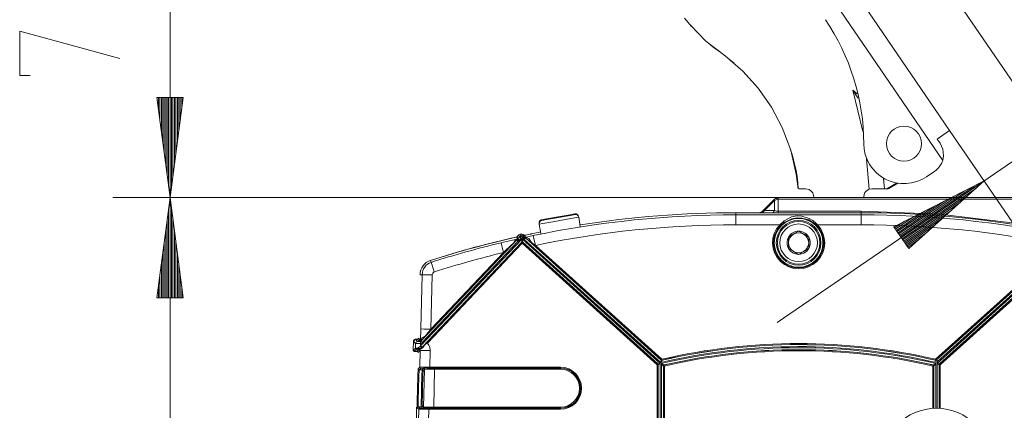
# Model space of a CAD drawing. Header units: millimetres. Extents: x 3 to 207, y 3 to 294.
# Tile 40 of 61: x 38 to 73, y 206 to 220. Entities that reach past the tile are written whole.
import ezdxf

# ---------------------------------------------------------------- set-up
doc = ezdxf.new("R2010")
doc.units = ezdxf.units.MM
doc.layers.add('1', color=7, linetype='CONTINUOUS', true_color=0xffffff)

msp = doc.modelspace()

# ---------------------------------------------------------------- linework, layer by layer
at = {"layer": '1', "color": 27, "linetype": 'Continuous', "lineweight": 13}
for p, q in [((43.534374, 226.128876), (43.534374, 213.557571)), ((64.729919, 209.202332), (81.067352, 220.369507)), ((43.995155, 217.057587), (43.073589, 217.057587)), ((43.073589, 217.057587), (43.534374, 213.557571)), ((43.077171, 217.057587), (43.077171, 217.03035)), ((43.077171, 217.057587), (43.077171, 217.03035)), ((43.127972, 217.057587), (43.127972, 216.644485)), ((43.178776, 217.057587), (43.178776, 216.258621)), ((43.229576, 217.057587), (43.229576, 215.872757)), ((43.280373, 217.057587), (43.280373, 215.486877)), ((43.331173, 217.057587), (43.331173, 215.101028)), ((43.381973, 217.057587), (43.381973, 214.715164)), ((43.43277, 217.057587), (43.43277, 214.329285)), ((43.483574, 217.057587), (43.483574, 213.943436)), ((43.534374, 213.557571), (43.995155, 217.057587)), ((43.534374, 217.057587), (43.534374, 213.557571)), ((43.534374, 217.057587), (43.534374, 213.557571)), ((43.585175, 217.057587), (43.585175, 213.943436)), ((43.635975, 217.057587), (43.635975, 214.329285)), ((43.686771, 217.057587), (43.686771, 214.715164)), ((43.737576, 217.057587), (43.737576, 215.101028)), ((43.788372, 217.057587), (43.788372, 215.486877)), ((43.839176, 217.057587), (43.839176, 215.872757)), ((43.889973, 217.057587), (43.889973, 216.258621)), ((43.940773, 217.057587), (43.940773, 216.644485)), ((43.991573, 217.057587), (43.991573, 217.03035)), ((43.991573, 217.057587), (43.991573, 217.03035)), ((71.953629, 214.139969), (68.804123, 212.545319)), ((69.035477, 212.206863), (71.606415, 213.964172)), ((69.064148, 212.164917), (71.953629, 214.139969)), ((69.064148, 212.164917), (71.953629, 214.139969)), ((69.092812, 212.122971), (71.663742, 213.88028)), ((69.324165, 211.784515), (71.953629, 214.139969)), ((43.534374, 213.557571), (43.073589, 210.057571)), ((43.534374, 194.605072), (43.534374, 213.557571)), ((43.995155, 210.057571), (43.534374, 213.557571)), ((43.534374, 210.057571), (43.534374, 213.557571)), ((43.534374, 210.057571), (43.534374, 213.557571)), ((68.978149, 212.290741), (70.911964, 213.612564)), ((69.006813, 212.248795), (71.259186, 213.788361)), ((69.121475, 212.081039), (71.373856, 213.620605)), ((43.483574, 210.057571), (43.483574, 213.171692)), ((43.585175, 210.057571), (43.585175, 213.171692)), ((68.920815, 212.374603), (70.217514, 213.260956)), ((68.949478, 212.332672), (70.564735, 213.436752)), ((69.150146, 212.039093), (71.083961, 213.360916)), ((43.43277, 210.057571), (43.43277, 212.785843)), ((43.635975, 210.057571), (43.635975, 212.785843)), ((68.86348, 212.458481), (69.523064, 212.909348)), ((68.892151, 212.416534), (69.870293, 213.085144)), ((69.17881, 211.997162), (70.794075, 213.101257)), ((69.207481, 211.955215), (70.504181, 212.841568)), ((68.804123, 212.545319), (69.324165, 211.784515)), ((68.806152, 212.542358), (68.828621, 212.557724)), ((68.806152, 212.542358), (68.828621, 212.557724)), ((68.834816, 212.500427), (69.175842, 212.733521)), ((69.236145, 211.913269), (70.214287, 212.581879)), ((43.381973, 210.057571), (43.381973, 212.399979)), ((43.686771, 210.057571), (43.686771, 212.399979)), ((69.264816, 211.871353), (69.9244, 212.322205)), ((43.331173, 210.057571), (43.331173, 212.014099)), ((43.737576, 210.057571), (43.737576, 212.014099)), ((69.29348, 211.829407), (69.634514, 212.062515)), ((69.322151, 211.787476), (69.34462, 211.802826)), ((69.322151, 211.787476), (69.34462, 211.802826)), ((43.280373, 210.057571), (43.280373, 211.62825)), ((43.788372, 210.057571), (43.788372, 211.62825)), ((43.229576, 210.057571), (43.229576, 211.242386)), ((43.839176, 210.057571), (43.839176, 211.242386)), ((43.178776, 210.057571), (43.178776, 210.856537)), ((43.889973, 210.057571), (43.889973, 210.856537)), ((43.127972, 210.057571), (43.127972, 210.470657)), ((43.940773, 210.057571), (43.940773, 210.470657)), ((43.073589, 210.057571), (43.995155, 210.057571)), ((43.077171, 210.057571), (43.077171, 210.084793)), ((43.077171, 210.057571), (43.077171, 210.084793)), ((43.991573, 210.057571), (43.991573, 210.084793)), ((43.991573, 210.057571), (43.991573, 210.084793))]:
    msp.add_line(p, q, dxfattribs=at)
at = {"layer": '1', "color": 252, "linetype": 'Continuous', "lineweight": 13}
for p, q in [((66.405853, 222.256287), (70.750992, 215.899429)), ((70.507965, 214.859451), (65.75882, 221.807373)), ((67.725731, 215.866379), (67.371628, 217.306366)), ((67.371628, 217.306366), (67.525475, 217.185181)), ((70.750992, 215.899429), (70.631691, 215.817886)), ((70.631691, 215.817886), (70.317566, 215.60318)), ((70.317566, 215.60318), (70.416321, 215.458694)), ((70.416321, 215.458694), (70.513268, 215.249649)), ((70.513268, 215.249649), (70.53717, 215.02179)), ((67.946327, 213.854843), (67.847603, 214.912903)), ((70.53717, 215.02179), (70.507965, 214.859451)), ((68.447678, 214.228607), (68.480331, 213.86908)), ((70.233437, 214.485794), (69.944489, 214.288284)), ((68.571236, 213.86908), (68.595764, 213.877945)), ((68.595764, 213.877945), (68.629486, 213.881653)), ((64.617493, 213.483093), (64.623558, 213.477539)), ((64.623558, 213.477539), (64.640709, 213.460907)), ((64.640709, 213.506317), (64.693001, 213.525452)), ((64.666618, 213.471588), (64.653336, 213.466644)), ((64.698708, 213.484024), (64.666618, 213.471588)), ((64.693001, 213.525452), (64.76445, 213.506317)), ((64.730171, 213.495529), (64.698708, 213.484024)), ((64.764442, 213.506317), (64.730171, 213.495529)), ((64.76445, 213.506317), (64.764442, 213.506317)), ((64.76445, 213.54425), (64.76445, 213.557571)), ((64.76445, 213.506317), (64.76445, 213.54425)), ((64.76445, 213.506317), (64.76445, 213.083832)), ((73.353104, 213.506317), (64.76445, 213.506317)), ((64.640709, 213.460907), (64.286339, 213.106537)), ((64.653336, 213.466644), (64.640709, 213.460907)), ((64.640709, 213.460907), (64.640709, 213.106537)), ((56.505409, 212.788132), (56.675774, 212.818176)), ((56.510063, 212.761765), (56.680424, 212.791809)), ((56.675774, 212.818176), (57.087067, 212.890686)), ((56.680424, 212.791809), (57.091709, 212.864319)), ((57.323734, 212.794174), (56.897682, 212.719055)), ((57.087067, 212.890686), (57.498352, 212.963211)), ((57.091709, 212.864319), (57.503002, 212.936859)), ((57.668415, 212.854965), (57.323734, 212.794174)), ((57.498352, 212.963211), (57.668713, 212.993256)), ((57.503002, 212.936859), (57.673367, 212.966888)), ((57.800072, 212.878174), (57.668415, 212.854965)), ((57.794601, 212.904388), (57.792145, 212.903946)), ((57.795425, 212.904526), (57.794601, 212.904388)), ((57.800072, 212.878159), (57.795425, 212.904526)), ((57.857048, 212.555038), (57.800072, 212.878174)), ((63.291962, 212.960678), (63.291962, 213.031036)), ((63.291962, 212.856064), (63.291962, 212.960678)), ((63.291962, 212.960678), (67.666962, 212.960678)), ((63.291962, 212.610733), (63.291962, 212.856064)), ((64.185303, 213.032562), (64.242188, 213.052155)), ((64.218216, 213.083832), (64.286339, 213.106537)), ((64.242188, 213.052155), (64.286339, 213.106537)), ((64.286339, 213.106537), (64.640709, 213.106537)), ((64.539673, 213.032562), (64.596558, 213.052155)), ((64.596558, 213.052155), (64.640709, 213.106537)), ((64.640709, 213.106537), (64.640717, 213.106522)), ((64.640717, 213.106522), (64.668411, 213.095261)), ((64.668411, 213.095261), (64.708649, 213.087219)), ((64.708649, 213.087219), (64.723778, 213.085587)), ((64.723778, 213.085587), (64.75412, 213.083923)), ((64.75412, 213.083923), (64.764435, 213.083832)), ((64.764435, 213.083832), (64.76445, 213.083832)), ((64.76445, 213.083832), (67.666962, 213.083832)), ((64.97274, 212.75119), (65.234016, 212.883347)), ((65.243484, 212.822403), (64.992249, 212.708099)), ((65.234016, 212.883347), (65.429085, 212.918457)), ((65.43103, 212.852753), (65.243484, 212.822403)), ((65.429085, 212.918457), (65.596443, 212.911804)), ((65.591927, 212.846985), (65.43103, 212.852753)), ((65.831558, 212.78154), (65.591927, 212.846985)), ((65.596443, 212.911804), (65.845673, 212.83609)), ((65.845673, 212.83609), (65.973564, 212.760361)), ((67.666962, 213.083832), (70.401779, 212.977356)), ((67.666962, 213.045898), (67.666962, 213.083832)), ((67.666962, 213.032562), (67.666962, 213.045898)), ((67.666962, 212.960678), (67.666962, 213.031036)), ((67.666962, 212.856064), (67.666962, 212.960678)), ((67.666962, 212.610733), (67.666962, 212.856064)), ((70.401779, 212.977356), (73.120049, 212.658569)), ((56.417515, 212.661575), (56.416691, 212.661423)), ((56.416691, 212.661423), (56.421345, 212.635056)), ((56.419975, 212.662003), (56.417515, 212.661575)), ((56.552998, 212.658279), (56.421337, 212.635071)), ((56.421337, 212.635071), (56.478317, 212.31192)), ((56.897682, 212.719055), (56.552998, 212.658279)), ((64.821884, 212.610733), (63.291962, 212.610733)), ((64.821884, 212.610733), (64.97274, 212.75119)), ((64.821884, 212.610733), (64.839622, 212.593796)), ((64.839622, 212.593796), (64.847183, 212.586548)), ((64.992249, 212.708099), (64.847183, 212.586548)), ((66.06826, 212.628952), (65.831558, 212.78154)), ((65.973564, 212.760361), (66.091827, 212.659714)), ((66.111732, 212.586548), (66.06826, 212.628952)), ((66.091827, 212.659714), (66.137039, 212.610733)), ((66.111732, 212.586548), (66.119301, 212.593796)), ((66.119301, 212.593796), (66.137039, 212.610733)), ((67.666962, 212.610733), (66.137039, 212.610733)), ((52.280285, 208.382065), (55.821785, 212.120026)), ((55.489876, 212.076859), (55.656898, 212.112946)), ((55.577557, 212.065094), (55.656898, 212.112946)), ((55.650124, 212.134598), (55.634926, 212.183167)), ((55.642052, 212.086487), (55.673023, 212.115448)), ((55.655979, 212.115891), (55.650124, 212.134598)), ((55.65276, 212.192429), (55.651794, 212.193359)), ((55.652672, 212.193237), (55.676117, 212.118347)), ((55.655937, 212.189438), (55.65276, 212.192429)), ((55.656898, 212.112946), (55.655979, 212.115891)), ((55.656898, 212.112946), (55.669262, 212.115616)), ((55.669262, 212.115616), (55.671318, 212.116409)), ((55.671318, 212.116409), (55.672264, 212.116669)), ((55.672264, 212.116669), (55.672558, 212.116562)), ((55.672558, 212.116562), (55.673008, 212.115479)), ((55.673008, 212.115479), (55.673023, 212.115448)), ((55.673023, 212.115448), (55.675663, 212.117874)), ((55.673023, 212.115448), (55.686344, 212.09935)), ((55.675663, 212.117874), (55.676117, 212.118347)), ((55.676117, 212.118347), (55.74231, 212.188187)), ((55.676117, 212.118347), (55.691273, 212.103973)), ((55.677818, 212.220642), (55.677715, 212.220749)), ((55.678253, 212.22023), (55.677818, 212.220642)), ((55.686344, 212.09935), (55.717636, 212.061523)), ((55.691273, 212.103973), (55.726933, 212.070206)), ((55.739498, 212.187592), (55.716232, 212.26033)), ((55.793118, 212.140076), (55.726933, 212.070206)), ((55.74231, 212.188187), (55.739498, 212.187592)), ((55.74231, 212.188187), (55.758682, 212.201004)), ((55.74231, 212.188187), (55.757462, 212.173843)), ((55.752003, 212.280548), (55.775269, 212.207809)), ((55.757462, 212.173843), (55.793118, 212.140076)), ((55.758682, 212.201004), (55.778084, 212.208435)), ((55.778084, 212.208435), (55.78249, 212.1884)), ((55.78249, 212.1884), (55.793118, 212.140076)), ((55.802193, 211.997574), (55.821785, 212.120026)), ((55.826859, 212.219116), (55.803593, 212.291855)), ((55.821785, 212.120026), (55.851013, 211.999512)), ((55.821785, 212.120026), (60.648247, 207.774246)), ((55.825737, 212.218872), (55.830112, 212.198837)), ((55.830112, 212.198837), (55.840675, 212.150482)), ((55.840675, 212.150482), (55.87365, 212.187103)), ((55.866516, 212.127213), (55.840675, 212.150482)), ((55.86536, 212.275482), (55.888626, 212.202744)), ((55.866516, 212.127213), (55.89949, 212.163849)), ((55.875103, 212.12027), (55.866516, 212.127213)), ((55.87365, 212.187103), (55.887512, 212.202499)), ((55.875103, 212.12027), (55.904022, 212.160126)), ((55.898098, 212.101639), (55.875103, 212.12027)), ((55.888626, 212.202744), (55.887512, 212.202499)), ((55.887512, 212.202499), (55.913349, 212.179245)), ((55.913349, 212.179245), (55.889183, 212.254028)), ((55.898098, 212.101639), (55.930927, 212.138107)), ((60.672207, 207.80304), (55.898098, 212.101639)), ((55.89949, 212.163849), (55.913349, 212.179245)), ((55.904022, 212.160126), (55.91621, 212.176926)), ((55.913349, 212.179245), (55.91621, 212.176926)), ((55.91621, 212.176926), (55.916237, 212.177856)), ((55.91621, 212.176926), (55.944935, 212.153671)), ((55.916237, 212.177856), (55.91658, 212.177872)), ((55.933033, 212.165253), (55.916237, 212.177856)), ((55.91658, 212.177872), (55.919067, 212.177002)), ((55.919067, 212.177002), (55.932072, 212.175308)), ((55.919975, 212.245819), (55.920071, 212.245529)), ((55.920071, 212.245529), (55.921581, 212.24086)), ((55.921581, 212.24086), (55.92762, 212.222153)), ((55.92762, 212.222153), (55.942101, 212.177322)), ((55.930927, 212.138107), (55.944935, 212.153671)), ((55.932072, 212.175308), (55.942101, 212.177322)), ((55.949036, 212.151642), (55.933033, 212.165253)), ((55.942101, 212.177322), (56.026539, 212.196091)), ((56.054317, 212.13533), (55.942101, 212.177322)), ((55.949036, 212.151642), (55.944935, 212.153671)), ((55.949207, 212.151505), (55.949036, 212.151642)), ((55.949562, 212.151184), (55.949207, 212.151505)), ((55.950214, 212.150635), (55.949562, 212.151184)), ((55.95137, 212.149628), (55.950214, 212.150635)), ((55.953388, 212.147858), (55.95137, 212.149628)), ((55.979198, 212.125458), (55.953388, 212.147858)), ((56.088734, 212.035202), (55.979198, 212.125458)), ((56.026539, 212.196091), (56.216732, 212.236588)), ((56.152935, 211.987564), (56.054317, 212.13533)), ((56.237926, 212.134125), (56.216732, 212.236588)), ((56.287621, 211.89389), (56.237926, 212.134125)), ((70.284256, 207.890884), (75.034081, 212.167648)), ((75.117668, 212.148727), (70.331085, 207.838882)), ((55.692856, 212.038345), (52.34063, 208.500168)), ((55.802193, 211.997574), (52.352894, 208.356949)), ((55.827663, 211.971756), (52.523144, 208.483917)), ((55.090752, 211.984192), (55.176453, 212.004745)), ((55.115318, 211.882492), (55.090752, 211.984192)), ((55.172924, 211.644043), (55.115318, 211.882492)), ((55.176453, 212.004745), (55.489876, 212.076859)), ((55.420387, 211.875656), (55.226345, 211.694122)), ((55.522732, 211.971054), (55.420387, 211.875656)), ((55.522732, 211.971054), (55.577557, 212.065094)), ((55.598221, 212.04393), (55.522732, 211.971054)), ((55.63031, 212.076309), (55.598221, 212.04393)), ((55.638233, 212.084381), (55.63031, 212.076309)), ((55.640156, 212.086349), (55.638233, 212.084381)), ((55.640553, 212.086746), (55.640156, 212.086349)), ((55.640656, 212.086838), (55.640553, 212.086746)), ((55.640697, 212.086884), (55.640656, 212.086838)), ((55.642052, 212.086487), (55.640697, 212.086884)), ((55.642052, 212.086487), (55.657242, 212.072083)), ((55.657242, 212.072083), (55.692856, 212.038345)), ((55.717636, 212.061523), (55.692856, 212.038345)), ((55.725567, 212.068771), (55.717636, 212.061523)), ((55.726933, 212.070206), (55.725567, 212.068771)), ((55.82621, 212.008469), (55.802193, 211.997574)), ((55.802265, 211.995834), (55.802193, 211.997574)), ((55.826279, 212.006729), (55.802265, 211.995834)), ((55.809856, 211.988632), (55.802265, 211.995834)), ((55.827663, 211.971756), (55.809856, 211.988632)), ((55.851013, 211.999512), (55.82621, 212.008469)), ((55.851082, 211.997757), (55.826279, 212.006729)), ((55.844082, 211.989975), (55.827663, 211.971756)), ((60.542011, 207.726944), (55.827663, 211.971756)), ((55.851082, 211.997757), (55.844082, 211.989975)), ((55.851013, 211.999512), (55.851082, 211.997757)), ((60.566681, 207.75351), (55.851013, 211.999512)), ((55.851082, 211.997757), (60.565426, 207.752945)), ((56.152935, 211.987564), (56.088734, 212.035202)), ((56.194092, 211.959045), (56.152935, 211.987564)), ((56.287621, 211.89389), (56.194092, 211.959045)), ((56.287621, 211.89389), (60.702068, 207.919098)), ((70.260483, 207.918243), (74.675018, 211.893112)), ((70.310669, 207.774246), (75.061081, 212.051514)), ((75.10791, 211.999512), (70.392242, 207.75351)), ((70.393494, 207.752945), (75.107841, 211.997757)), ((75.131256, 211.971756), (70.416916, 207.726944)), ((52.636608, 208.967041), (55.172924, 211.644043)), ((55.226345, 211.694122), (55.172924, 211.644043)), ((52.651394, 211.30043), (52.629955, 211.367462)), ((52.683266, 211.200775), (52.651394, 211.30043)), ((52.757999, 210.967117), (52.683266, 211.200775)), ((52.686321, 210.865479), (52.636608, 208.967041)), ((52.278259, 208.578735), (52.286785, 208.976196)), ((52.327171, 208.670349), (52.278259, 208.578735)), ((52.391376, 208.97345), (52.286785, 208.976196)), ((52.451771, 208.736618), (52.327171, 208.670349)), ((52.451771, 208.736618), (52.363808, 208.63298)), ((52.636608, 208.967041), (52.391376, 208.97345)), ((52.636608, 208.967041), (52.451771, 208.736618)), ((52.104645, 208.472321), (52.030205, 208.548752)), ((52.030682, 208.577789), (52.03606, 208.574997)), ((52.065662, 208.611877), (52.067223, 208.608673)), ((52.10017, 208.616898), (52.17461, 208.540482)), ((52.100361, 208.308716), (52.104645, 208.472321)), ((52.125782, 208.520615), (52.104645, 208.472321)), ((52.276371, 208.468735), (52.104645, 208.472321)), ((52.17461, 208.540482), (52.125782, 208.520615)), ((52.169289, 208.310242), (52.278088, 208.379364)), ((52.242943, 208.544998), (52.172901, 208.616898)), ((52.17461, 208.540482), (52.277657, 208.538681)), ((52.207878, 208.650986), (52.278259, 208.578735)), ((52.242943, 208.544998), (52.253086, 208.544968)), ((52.253086, 208.544968), (52.261932, 208.546799)), ((52.261932, 208.546799), (52.266537, 208.548767)), ((52.266537, 208.548767), (52.269592, 208.550735)), ((52.269592, 208.550735), (52.270527, 208.551498)), ((52.270527, 208.551498), (52.270947, 208.55188)), ((52.270947, 208.55188), (52.271187, 208.552109)), ((52.271187, 208.552109), (52.271431, 208.552368)), ((52.271431, 208.552368), (52.271629, 208.552567)), ((52.271629, 208.552567), (52.271824, 208.55278)), ((52.271824, 208.55278), (52.272057, 208.553024)), ((52.272057, 208.553024), (52.272388, 208.553421)), ((52.272388, 208.553421), (52.273235, 208.554535)), ((52.273235, 208.554535), (52.274784, 208.557098)), ((52.275234, 208.54007), (52.274254, 208.540085)), ((52.274784, 208.557098), (52.277328, 208.56427)), ((52.27615, 208.540009), (52.275234, 208.54007)), ((52.276779, 208.539917), (52.27615, 208.540009)), ((52.276752, 208.517761), (52.276371, 208.468735)), ((52.279499, 208.468704), (52.276371, 208.468735)), ((52.277657, 208.538681), (52.276752, 208.517761)), ((52.276779, 208.539917), (52.280796, 208.540909)), ((52.276821, 208.539902), (52.276779, 208.539917)), ((52.280869, 208.540894), (52.276821, 208.539902)), ((52.277435, 208.538986), (52.276821, 208.539902)), ((52.277214, 208.381454), (52.280285, 208.382065)), ((52.277328, 208.56427), (52.278259, 208.578735)), ((52.277657, 208.538681), (52.277435, 208.538986)), ((52.278034, 208.538696), (52.277657, 208.538681)), ((52.281021, 208.539337), (52.278202, 208.538696)), ((52.278202, 208.538696), (52.279503, 208.517822)), ((52.279503, 208.517822), (52.282558, 208.468857)), ((52.282558, 208.468857), (52.279503, 208.468872)), ((52.282558, 208.468857), (52.280285, 208.382065)), ((52.310043, 208.353867), (52.280285, 208.382065)), ((52.280796, 208.540909), (52.283916, 208.543625)), ((52.283993, 208.543625), (52.280869, 208.540894)), ((52.283482, 208.540894), (52.281021, 208.539337)), ((52.281139, 208.543823), (52.283916, 208.543625)), ((52.303677, 208.473114), (52.282558, 208.468857)), ((52.282707, 208.311722), (52.326229, 208.334808)), ((52.298359, 208.561203), (52.283127, 208.545029)), ((52.283127, 208.545029), (52.284386, 208.54509)), ((52.285072, 208.54277), (52.283482, 208.540894)), ((52.283916, 208.543625), (52.284664, 208.544617)), ((52.283916, 208.543625), (52.283993, 208.543625)), ((52.283993, 208.543625), (52.284775, 208.544678)), ((52.283993, 208.543625), (52.284206, 208.543472)), ((52.284206, 208.543472), (52.285049, 208.542786)), ((52.284386, 208.54509), (52.285488, 208.545547)), ((52.284664, 208.544617), (52.285488, 208.545547)), ((52.284775, 208.544678), (52.285633, 208.545639)), ((52.285049, 208.542786), (52.285069, 208.542786)), ((52.285069, 208.542786), (52.286064, 208.544205)), ((52.285072, 208.54277), (52.286064, 208.544205)), ((52.285072, 208.54277), (52.2887, 208.540329)), ((52.285488, 208.545547), (52.285633, 208.545639)), ((52.285633, 208.545639), (52.286434, 208.545609)), ((52.325161, 208.330917), (52.285938, 208.302185)), ((52.286064, 208.544205), (52.287197, 208.545517)), ((52.286064, 208.544205), (52.287193, 208.545517)), ((52.286434, 208.545609), (52.287193, 208.545517)), ((52.287193, 208.545517), (52.287197, 208.545517)), ((52.287197, 208.545517), (52.290592, 208.542755)), ((52.2887, 208.540329), (52.298244, 208.533508)), ((52.290592, 208.542755), (52.299629, 208.535248)), ((52.298244, 208.533508), (52.312435, 208.522766)), ((52.327248, 208.592438), (52.298359, 208.561203)), ((52.299629, 208.535248), (52.313248, 208.523758)), ((52.354507, 208.356812), (52.300934, 208.310638)), ((52.326809, 208.485901), (52.303677, 208.473114)), ((52.328529, 208.336349), (52.310043, 208.353867)), ((52.312435, 208.522766), (52.32962, 208.509125)), ((52.313248, 208.523758), (52.329899, 208.509476)), ((52.327274, 208.332718), (52.325161, 208.330917)), ((52.326283, 208.334702), (52.326328, 208.334717)), ((52.326328, 208.334717), (52.328529, 208.336349)), ((52.34063, 208.500168), (52.326809, 208.485901)), ((52.363808, 208.63298), (52.327248, 208.592438)), ((52.351856, 208.35585), (52.327274, 208.332718)), ((52.327274, 208.332718), (52.328201, 208.334198)), ((52.328201, 208.334198), (52.328529, 208.336349)), ((52.328529, 208.336349), (52.337944, 208.343338)), ((52.32962, 208.509125), (52.337494, 208.502731)), ((52.329899, 208.509476), (52.338829, 208.50174)), ((52.337494, 208.502731), (52.34063, 208.500168)), ((52.337944, 208.343338), (52.34354, 208.348038)), ((52.338829, 208.50174), (52.34063, 208.500168)), ((52.34354, 208.348038), (52.346981, 208.351135)), ((52.346981, 208.351135), (52.349133, 208.35318)), ((52.396194, 208.363998), (52.34819, 208.313217)), ((52.349133, 208.35318), (52.35202, 208.356033)), ((52.352894, 208.356949), (52.351856, 208.35585)), ((52.35202, 208.356033), (52.352894, 208.356949)), ((52.352894, 208.356949), (52.354507, 208.356812)), ((52.354507, 208.356812), (52.354683, 208.356979)), ((52.354683, 208.356979), (52.355164, 208.357422)), ((52.355164, 208.357422), (52.357006, 208.359177)), ((52.357006, 208.359177), (52.366405, 208.368149)), ((52.366405, 208.368149), (52.405315, 208.404388)), ((52.434414, 208.430237), (52.396194, 208.363998)), ((52.405315, 208.404388), (52.434414, 208.430237)), ((52.434414, 208.430237), (52.476768, 208.46489)), ((52.476768, 208.46489), (52.499504, 208.480865)), ((52.499504, 208.480865), (52.512074, 208.487213)), ((52.512074, 208.487213), (52.515484, 208.488342)), ((52.515484, 208.488342), (52.51878, 208.488617)), ((52.51878, 208.488617), (52.520226, 208.488144)), ((52.520226, 208.488144), (52.5215, 208.487213)), ((52.5215, 208.487213), (52.522564, 208.485825)), ((52.522564, 208.485825), (52.523415, 208.484024)), ((52.523415, 208.484024), (52.573296, 208.410339)), ((52.573296, 208.410339), (52.600197, 208.344955)), ((52.600197, 208.344955), (52.617096, 208.22168)), ((52.021915, 208.2323), (52.100361, 208.308716)), ((52.056545, 208.193649), (52.057945, 208.196396)), ((52.135345, 208.272797), (52.0569, 208.196396)), ((52.100361, 208.308716), (52.169289, 208.310242)), ((52.100361, 208.308716), (52.110283, 208.283371)), ((52.110283, 208.283371), (52.135345, 208.272797)), ((52.190506, 208.274689), (52.135345, 208.272797)), ((52.159695, 208.194244), (52.159695, 208.196396)), ((52.159695, 208.193649), (52.159695, 208.194244)), ((52.160053, 208.196396), (52.234913, 208.269302)), ((52.169289, 208.310242), (52.199902, 208.3013)), ((52.175488, 208.285324), (52.169289, 208.310242)), ((52.190506, 208.274689), (52.175488, 208.285324)), ((52.210152, 208.274887), (52.190506, 208.274689)), ((52.267265, 208.230835), (52.195038, 208.160461)), ((52.199902, 208.3013), (52.226524, 208.294739)), ((52.226566, 208.274918), (52.210152, 208.274887)), ((52.225311, 208.273315), (52.226566, 208.274918)), ((52.225311, 208.273315), (52.232391, 208.274033)), ((52.234776, 208.269348), (52.225311, 208.273315)), ((52.226524, 208.294739), (52.260666, 208.30365)), ((52.226524, 208.294739), (52.235043, 208.281799)), ((52.22654, 208.280457), (52.226524, 208.294739)), ((52.226566, 208.274918), (52.22654, 208.280457)), ((52.226566, 208.274918), (52.233849, 208.275681)), ((52.232391, 208.274033), (52.239182, 208.276184)), ((52.233849, 208.275681), (52.240807, 208.277954)), ((52.234913, 208.269302), (52.234776, 208.269348)), ((52.29332, 208.281006), (52.234913, 208.269302)), ((52.234936, 208.269348), (52.234913, 208.269302)), ((52.237904, 208.274216), (52.234936, 208.269348)), ((52.235043, 208.281799), (52.240807, 208.277954)), ((52.239182, 208.276184), (52.237904, 208.274216)), ((52.300934, 208.310638), (52.239182, 208.276184)), ((52.239578, 208.276611), (52.239182, 208.276184)), ((52.240807, 208.277954), (52.239578, 208.276611)), ((52.285938, 208.302185), (52.240807, 208.277954)), ((52.251728, 207.637482), (52.267265, 208.230835)), ((52.260666, 208.30365), (52.282707, 208.311722)), ((52.295628, 208.230087), (52.267265, 208.230835)), ((52.34819, 208.313217), (52.29332, 208.281006)), ((52.371861, 208.228104), (52.295628, 208.230087)), ((52.484612, 208.225143), (52.371861, 208.228104)), ((52.617096, 208.22168), (52.484612, 208.225143)), ((52.617096, 208.22168), (52.601913, 207.641968)), ((52.201088, 207.588135), (52.251728, 207.637482)), ((52.251728, 207.637482), (52.356487, 207.641037)), ((52.251728, 207.637482), (52.26165, 207.612137)), ((52.356487, 207.641037), (52.601913, 207.641968)), ((52.601913, 207.641968), (57.166962, 207.641968)), ((52.601913, 207.617432), (52.601913, 207.641968)), ((57.166962, 207.617432), (57.166962, 207.641968)), ((60.542011, 207.726944), (60.55843, 207.745178)), ((60.566544, 207.726944), (60.542011, 207.726944)), ((60.542011, 200.838211), (60.542011, 207.726944)), ((60.55843, 207.745178), (60.565426, 207.752945)), ((60.565426, 207.752945), (60.566681, 207.75351)), ((60.573978, 207.741165), (60.565426, 207.752945)), ((60.577007, 207.726944), (60.566544, 207.726944)), ((60.566681, 207.75351), (60.648247, 207.774246)), ((60.575233, 207.74173), (60.566681, 207.75351)), ((60.577007, 207.726944), (60.573978, 207.741165)), ((60.578262, 207.727509), (60.575233, 207.74173)), ((60.578262, 207.727509), (60.577007, 207.726944)), ((60.577007, 207.726944), (60.577007, 200.838211)), ((60.648247, 207.774246), (60.578262, 207.727509)), ((60.578262, 200.837646), (60.578262, 207.727509)), ((60.648247, 207.774246), (60.648247, 200.790894)), ((60.672207, 207.80304), (60.672268, 207.803925)), ((60.672588, 207.803833), (60.672207, 207.80304)), ((60.672268, 207.803925), (60.674465, 207.83609)), ((60.686157, 207.833084), (60.672588, 207.803833)), ((60.674465, 207.83609), (60.676422, 207.864624)), ((60.676422, 207.864624), (60.67696, 207.872421)), ((60.67696, 207.872421), (60.677898, 207.885986)), ((60.677898, 207.885986), (60.678291, 207.891647)), ((60.678291, 207.891647), (60.678299, 207.891724)), ((60.678299, 207.891724), (60.678474, 207.89241)), ((60.678299, 207.891724), (60.692974, 207.883835)), ((60.678474, 207.89241), (60.67865, 207.893097)), ((60.67865, 207.893097), (60.68565, 207.900864)), ((60.67865, 207.893097), (60.693325, 207.885223)), ((60.68565, 207.900864), (60.702068, 207.919098)), ((60.685673, 207.767746), (60.686447, 207.767349)), ((60.68623, 207.76709), (60.685673, 207.767746)), ((60.685673, 200.797409), (60.685673, 207.767746)), ((60.698204, 207.859024), (60.686157, 207.833084)), ((60.713528, 207.734619), (60.68623, 207.76709)), ((60.686447, 207.767349), (60.724289, 207.748169)), ((60.692974, 207.883835), (60.709629, 207.883652)), ((60.693325, 207.885223), (60.70998, 207.88501)), ((60.701492, 207.866104), (60.698204, 207.859024)), ((60.707211, 207.878433), (60.701492, 207.866104)), ((60.702068, 207.919098), (60.707615, 207.895203)), ((60.709602, 207.883591), (60.707211, 207.878433)), ((60.707615, 207.895203), (60.70998, 207.88501)), ((60.709629, 207.883652), (60.709602, 207.883591)), ((60.70998, 207.88501), (60.709629, 207.883652)), ((60.727501, 207.717972), (60.713528, 207.734619)), ((60.724289, 207.748169), (60.743683, 207.738327)), ((60.743332, 207.699081), (60.727501, 207.717972)), ((60.7523, 207.6884), (60.743332, 207.699081)), ((60.743683, 207.738327), (60.765667, 207.727173)), ((60.753494, 207.686966), (60.7523, 207.6884)), ((60.755665, 207.684387), (60.753494, 207.686966)), ((60.756283, 207.683884), (60.755665, 207.684387)), ((60.75692, 207.683395), (60.756283, 207.683884)), ((60.76453, 207.705185), (60.75692, 207.683395)), ((60.76738, 207.683395), (60.75692, 207.683395)), ((60.75692, 200.88176), (60.75692, 207.683395)), ((60.784054, 207.717484), (60.76453, 207.705185)), ((60.765667, 207.727173), (60.778122, 207.72084)), ((60.791908, 207.683395), (60.76738, 207.683395)), ((60.778122, 207.72084), (60.779789, 207.720001)), ((60.779789, 207.720001), (60.782799, 207.718491)), ((60.782799, 207.718491), (60.784054, 207.717484)), ((60.784054, 207.717484), (60.7864, 207.707291)), ((60.7864, 207.707291), (60.791908, 207.683395)), ((60.791908, 207.683395), (60.791908, 200.88176)), ((70.167015, 207.683395), (70.172523, 207.707291)), ((70.167015, 206.203522), (70.167015, 207.683395)), ((70.191544, 207.683395), (70.167015, 207.683395)), ((70.172523, 207.707291), (70.174873, 207.717484)), ((70.174873, 207.717484), (70.176125, 207.718491)), ((70.194397, 207.705185), (70.174873, 207.717484)), ((70.176125, 207.718491), (70.179138, 207.720001)), ((70.179138, 207.720001), (70.180801, 207.72084)), ((70.180801, 207.72084), (70.193253, 207.727173)), ((70.202003, 207.683395), (70.191544, 207.683395)), ((70.193253, 207.727173), (70.21524, 207.738327)), ((70.202003, 207.683395), (70.194397, 207.705185)), ((70.202644, 207.683884), (70.202003, 207.683395)), ((70.203262, 207.684387), (70.202644, 207.683884)), ((70.205429, 207.686966), (70.203262, 207.684387)), ((70.206627, 207.6884), (70.205429, 207.686966)), ((70.215591, 207.699081), (70.206627, 207.6884)), ((70.21524, 207.738327), (70.234627, 207.748169)), ((70.231422, 207.717972), (70.215591, 207.699081)), ((70.245399, 207.734619), (70.231422, 207.717972)), ((70.234627, 207.748169), (70.272476, 207.767349)), ((70.237076, 207.814636), (70.248177, 207.862427)), ((70.272263, 207.812515), (70.237076, 207.814636)), ((70.272697, 207.76709), (70.245399, 207.734619)), ((70.248177, 207.862427), (70.252914, 207.882797)), ((70.252563, 207.884171), (70.254936, 207.894348)), ((70.252563, 207.884171), (70.269218, 207.884369)), ((70.252914, 207.882828), (70.252563, 207.884171)), ((70.252914, 207.882797), (70.252914, 207.882828)), ((70.252914, 207.882797), (70.264648, 207.882095)), ((70.254936, 207.894348), (70.260483, 207.918243)), ((70.260483, 207.918243), (70.276901, 207.900024)), ((70.264648, 207.882095), (70.275948, 207.88533)), ((70.269218, 207.884369), (70.283905, 207.892242)), ((70.306168, 207.822189), (70.272263, 207.812515)), ((70.272476, 207.767349), (70.273254, 207.767746)), ((70.273254, 207.767746), (70.272697, 207.76709)), ((70.273254, 207.767746), (70.273254, 206.207489)), ((70.275948, 207.88533), (70.284256, 207.890884)), ((70.276901, 207.900024), (70.283905, 207.892242)), ((70.283905, 207.892242), (70.284256, 207.890884)), ((70.298256, 207.875336), (70.284256, 207.890884)), ((70.331085, 207.838882), (70.298256, 207.875336)), ((70.331085, 207.838882), (70.306168, 207.822189)), ((70.380661, 207.727509), (70.310669, 207.774246)), ((70.310669, 207.774246), (70.392242, 207.75351)), ((70.310669, 206.207489), (70.310669, 207.774246)), ((70.38369, 207.74173), (70.380661, 207.727509)), ((70.38192, 207.726944), (70.380661, 207.727509)), ((70.384941, 207.741165), (70.38192, 207.726944)), ((70.39238, 207.726944), (70.38192, 207.726944)), ((70.392242, 207.75351), (70.38369, 207.74173)), ((70.393494, 207.752945), (70.384941, 207.741165)), ((70.392242, 207.75351), (70.393494, 207.752945)), ((70.416916, 207.726944), (70.39238, 207.726944)), ((70.393494, 207.752945), (70.400497, 207.745178)), ((70.400497, 207.745178), (70.416916, 207.726944)), ((70.416916, 207.726944), (70.416916, 206.203537)), ((52.201088, 207.588135), (52.21101, 207.56282)), ((52.21101, 207.56282), (52.236069, 207.552231)), ((52.286713, 207.601578), (52.236069, 207.552231)), ((52.26165, 207.612137), (52.286713, 207.601578)), ((52.381012, 207.605408), (52.286713, 207.601578)), ((52.339226, 207.552231), (52.38673, 207.598526)), ((52.339226, 207.552231), (52.364288, 207.541656)), ((52.364288, 207.541656), (52.37421, 207.516327)), ((52.421711, 207.562607), (52.37421, 207.516327)), ((52.601913, 207.606979), (52.381012, 207.605408)), ((52.38673, 207.598526), (52.50198, 207.603195)), ((52.38673, 207.598526), (52.411789, 207.587936)), ((52.387356, 206.250717), (52.421711, 207.562607)), ((52.411789, 207.587936), (52.421711, 207.562607)), ((52.526505, 207.567551), (52.421711, 207.562607)), ((52.50198, 207.603195), (52.771973, 207.605118)), ((52.771973, 207.570114), (52.526505, 207.567551)), ((52.601913, 207.606979), (52.601913, 207.617432)), ((57.166962, 207.606979), (52.601913, 207.606979)), ((52.771973, 207.570114), (52.737278, 206.245026)), ((52.771973, 207.605118), (52.771973, 207.59465)), ((52.771973, 207.605118), (57.166962, 207.605118)), ((52.771973, 207.59465), (52.771973, 207.570114)), ((57.166962, 207.570114), (52.771973, 207.570114)), ((57.166962, 207.606979), (57.166962, 207.617432)), ((57.166962, 207.605118), (57.166962, 207.606979)), ((57.166962, 207.605118), (57.166962, 207.59465)), ((57.166962, 207.59465), (57.166962, 207.570114)), ((52.165504, 206.228821), (52.176071, 206.25296)), ((52.176071, 206.25296), (52.200485, 206.262894)), ((52.200485, 206.262894), (52.248535, 206.213562)), ((52.331722, 206.272827), (52.307304, 206.262894)), ((52.352379, 206.216629), (52.307304, 206.262894)), ((52.342289, 206.296982), (52.331722, 206.272827)), ((52.342289, 206.296982), (52.387356, 206.250717)), ((52.213547, 206.179504), (52.165504, 206.228821)), ((52.182991, 205.012482), (52.213547, 206.179504)), ((52.213547, 206.179504), (52.224117, 206.203644)), ((52.318104, 206.175385), (52.213547, 206.179504)), ((52.224117, 206.203644), (52.248535, 206.213562)), ((52.248535, 206.213562), (52.342632, 206.209747)), ((52.56345, 206.173172), (52.318104, 206.175385)), ((52.342632, 206.209747), (52.56345, 206.208176)), ((52.376789, 206.226547), (52.352379, 206.216629)), ((52.467384, 206.21196), (52.352379, 206.216629)), ((52.387356, 206.250717), (52.376789, 206.226547)), ((52.387356, 206.250717), (52.491909, 206.246307)), ((52.737278, 206.210037), (52.467384, 206.21196)), ((52.491909, 206.246307), (52.737278, 206.245026)), ((52.56345, 206.173172), (52.533173, 205.016968)), ((52.56345, 206.208176), (52.56345, 206.197708)), ((52.56345, 206.208176), (57.166962, 206.208176)), ((52.56345, 206.197708), (52.56345, 206.173172)), ((57.166962, 206.173172), (52.56345, 206.173172)), ((52.737278, 206.245026), (57.166962, 206.245026)), ((52.737278, 206.245026), (52.737278, 206.22049)), ((52.737278, 206.22049), (52.737278, 206.210037)), ((57.166962, 206.210037), (52.737278, 206.210037)), ((57.166962, 206.245026), (57.166962, 206.22049)), ((57.166962, 206.22049), (57.166962, 206.210037)), ((57.166962, 206.210037), (57.166962, 206.208176)), ((57.166962, 206.208176), (57.166962, 206.197708)), ((57.166962, 206.197708), (57.166962, 206.173172))]:
    msp.add_line(p, q, dxfattribs=at)
at = {"layer": '1', "color": 152, "linetype": 'Continuous', "lineweight": 13}
for p, q in [((70.977341, 220.483856), (75.372261, 214.054138)), ((70.750992, 215.899429), (73.082237, 212.488846)), ((64.76445, 213.557571), (41.534374, 213.557571)), ((64.76445, 213.557571), (41.534374, 213.557571))]:
    msp.add_line(p, q, dxfattribs=at)
at = {"layer": '1', "color": 252, "linetype": 'Continuous', "lineweight": 18}
for p, q in [((61.490196, 219.821228), (61.73616, 219.527054)), ((61.700809, 219.576889), (62.243965, 219.023956)), ((62.243965, 219.023956), (62.909058, 218.509155)), ((62.322731, 218.955948), (62.425591, 218.871384)), ((62.322731, 218.955948), (62.425591, 218.871384)), ((62.425591, 218.871384), (62.532051, 218.788498)), ((62.425591, 218.871384), (62.532051, 218.788498)), ((62.532051, 218.788498), (62.645393, 218.705475)), ((62.532051, 218.788498), (62.645393, 218.705475)), ((62.645393, 218.705475), (62.759964, 218.622711)), ((62.645393, 218.705475), (62.759964, 218.622711)), ((62.759964, 218.622711), (62.996338, 218.441788)), ((62.759964, 218.622711), (62.996338, 218.441788)), ((62.909058, 218.509155), (63.528645, 217.976257)), ((62.996338, 218.441788), (63.225128, 218.254318)), ((62.996338, 218.441788), (63.225128, 218.254318)), ((63.528645, 217.976257), (64.068375, 217.378922)), ((64.068375, 217.378922), (64.529457, 216.720612)), ((67.372772, 217.304443), (67.371628, 217.306366)), ((67.391518, 217.273712), (67.372772, 217.304443)), ((67.523079, 217.081192), (67.391518, 217.273712)), ((67.562248, 217.034653), (67.523079, 217.081192)), ((64.529457, 216.720612), (64.908928, 216.001495)), ((64.908928, 216.001495), (65.201576, 215.22049)), ((65.20079, 215.223068), (65.275436, 214.980545)), ((65.20079, 215.223068), (65.252693, 215.058884)), ((65.201576, 215.22049), (65.395988, 214.380478)), ((65.275436, 214.980545), (65.340462, 214.730347)), ((65.340462, 214.730347), (65.389168, 214.508484)), ((65.389168, 214.508484), (65.428719, 214.27977)), ((65.395988, 214.380478), (65.458221, 213.86908)), ((65.428719, 214.27977), (65.453384, 214.075607)), ((65.453384, 214.075607), (65.466225, 213.880829)), ((65.466225, 213.880829), (65.466438, 213.874069)), ((65.466438, 213.874069), (65.466629, 213.86731)), ((65.48307, 213.86908), (65.534294, 213.86908)), ((65.534294, 213.86908), (65.724464, 213.86908)), ((65.724464, 213.86908), (65.852089, 213.838303)), ((65.852089, 213.838303), (65.921715, 213.787811)), ((67.838097, 213.788666), (67.916153, 213.84285)), ((67.916153, 213.84285), (67.946327, 213.854843)), ((67.946327, 213.854843), (68.034462, 213.86908)), ((68.042931, 213.86908), (68.034462, 213.86908)), ((68.248566, 213.86908), (68.042931, 213.86908)), ((68.480331, 213.86908), (68.248566, 213.86908)), ((68.556129, 213.86908), (68.480331, 213.86908)), ((68.899727, 214.067444), (68.556129, 213.86908)), ((68.556129, 213.86908), (68.571236, 213.86908)), ((68.591957, 213.86908), (68.571236, 213.86908)), ((68.608551, 213.86908), (68.591957, 213.86908)), ((68.608551, 213.86908), (68.629486, 213.881653)), ((68.93956, 214.060684), (68.629486, 213.881653)), ((64.218216, 213.083832), (64.617493, 213.483093)), ((64.617493, 213.483093), (64.635345, 213.485306)), ((64.617493, 213.483093), (64.618706, 213.484314)), ((64.618706, 213.484314), (64.626434, 213.49205)), ((64.626434, 213.49205), (64.640709, 213.506317)), ((64.635345, 213.485306), (64.666618, 213.471588)), ((64.76445, 213.557571), (73.353104, 213.557571)), ((65.921715, 213.787811), (65.970917, 213.72197)), ((65.970917, 213.72197), (66.000343, 213.636917)), ((66.000343, 213.636917), (66.004463, 213.589081)), ((66.004463, 213.589081), (66.004463, 213.557556)), ((67.754463, 213.589081), (67.765076, 213.665436)), ((67.754463, 213.557556), (67.754463, 213.589081)), ((67.765076, 213.665436), (67.794136, 213.732758)), ((67.794136, 213.732758), (67.838097, 213.788666)), ((63.291962, 213.032562), (67.666962, 213.032562)), ((64.76445, 213.045898), (64.76445, 213.083832)), ((64.76445, 213.032562), (64.76445, 213.045898)), ((55.634033, 212.183258), (55.643665, 212.186966)), ((55.640697, 212.086884), (55.656166, 212.102219)), ((55.643665, 212.186966), (55.651794, 212.193359)), ((55.651794, 212.193359), (55.677715, 212.220749)), ((55.716232, 212.26033), (55.652672, 212.193237)), ((55.656166, 212.102219), (55.672558, 212.116562)), ((55.752003, 212.280548), (55.716232, 212.26033)), ((55.742313, 212.190384), (55.739498, 212.187592)), ((55.755859, 212.200363), (55.742313, 212.190384)), ((55.803593, 212.291855), (55.752003, 212.280548)), ((55.775269, 212.207809), (55.755859, 212.200363)), ((55.775269, 212.207809), (55.775284, 212.207809)), ((55.775284, 212.207809), (55.778084, 212.208435)), ((55.86536, 212.275482), (55.803593, 212.291855)), ((55.825737, 212.218872), (55.826851, 212.219116)), ((55.825737, 212.218872), (55.858604, 212.21814)), ((55.826851, 212.219116), (55.826859, 212.219116)), ((55.850334, 212.220215), (55.826859, 212.219116)), ((55.872849, 212.213455), (55.850334, 212.220215)), ((55.858604, 212.21814), (55.887512, 212.202499)), ((55.889183, 212.254028), (55.86536, 212.275482)), ((55.884964, 212.205826), (55.872849, 212.213455)), ((55.888626, 212.202744), (55.884964, 212.205826)), ((55.889183, 212.254028), (55.899117, 212.247742)), ((55.899117, 212.247742), (55.910568, 212.245102)), ((55.910568, 212.245102), (55.919975, 212.245819)), ((55.944935, 212.153671), (60.678299, 207.891724)), ((60.67865, 207.893097), (55.949036, 212.151642)), ((65.129463, 212.184631), (65.316887, 212.292847)), ((65.129463, 212.037567), (65.129463, 212.184631)), ((65.316887, 212.292847), (65.479462, 212.386719)), ((65.479462, 212.386719), (65.666885, 212.278503)), ((65.666885, 212.278503), (65.82946, 212.184631)), ((65.82946, 212.184631), (65.82946, 212.037567)), ((75.014771, 212.151932), (70.283905, 207.892242)), ((55.640697, 212.086884), (52.285488, 208.545547)), ((52.287193, 208.545517), (55.642052, 212.086487)), ((52.354507, 208.356812), (55.802265, 211.995834)), ((65.129463, 211.831558), (65.129463, 212.037567)), ((65.129463, 211.780502), (65.129463, 211.831558)), ((65.292038, 211.686646), (65.129463, 211.780502)), ((65.82946, 211.780502), (65.642036, 211.672302)), ((65.82946, 212.037567), (65.82946, 211.831558)), ((65.82946, 211.831558), (65.82946, 211.780502)), ((65.479462, 211.57843), (65.292038, 211.686646)), ((65.642036, 211.672302), (65.479462, 211.57843)), ((52.326984, 210.868088), (52.265957, 210.868851)), ((52.286785, 208.976196), (52.336323, 210.867966)), ((52.336323, 210.867966), (52.326984, 210.868088)), ((52.358067, 210.867691), (52.336323, 210.867966)), ((52.416809, 210.86705), (52.358067, 210.867691)), ((52.505928, 210.86618), (52.416809, 210.86705)), ((52.615383, 210.865509), (52.505928, 210.86618)), ((52.679882, 210.865463), (52.615383, 210.865509)), ((52.686321, 210.865479), (52.679882, 210.865463)), ((52.021561, 208.229553), (52.030682, 208.577789)), ((52.021915, 208.2323), (52.030205, 208.548752)), ((52.10017, 208.616898), (52.030205, 208.548752)), ((52.030682, 208.577789), (52.041248, 208.601929)), ((52.041248, 208.601929), (52.065662, 208.611877)), ((52.065662, 208.611877), (52.074108, 208.611877)), ((52.172901, 208.616898), (52.10017, 208.616898)), ((52.172901, 208.616898), (52.206085, 208.640793)), ((52.242943, 208.544998), (52.243103, 208.544968)), ((52.24305, 208.544968), (52.242943, 208.544998)), ((52.245277, 208.544388), (52.24305, 208.544968)), ((52.243103, 208.544968), (52.24876, 208.544174)), ((52.25449, 208.541916), (52.245277, 208.544388)), ((52.24876, 208.544174), (52.257263, 208.543564)), ((52.274254, 208.540085), (52.25449, 208.541916)), ((52.257263, 208.543564), (52.259541, 208.543564)), ((52.259541, 208.543564), (52.2799, 208.54306)), ((52.274254, 208.540085), (52.274883, 208.540131)), ((52.274883, 208.540131), (52.275593, 208.540222)), ((52.275593, 208.540222), (52.278137, 208.541214)), ((52.279503, 208.468796), (52.277214, 208.381454)), ((52.277241, 208.380997), (52.277214, 208.381454)), ((52.277519, 208.380112), (52.277241, 208.380997)), ((52.278088, 208.379364), (52.277519, 208.380112)), ((52.277824, 208.538101), (52.277771, 208.53299)), ((52.277771, 208.53299), (52.277973, 208.517761)), ((52.277939, 208.538589), (52.277824, 208.538101)), ((52.278, 208.538651), (52.277939, 208.538589)), ((52.277973, 208.517761), (52.278545, 208.496201)), ((52.278034, 208.538696), (52.278, 208.538651)), ((52.294937, 208.363495), (52.278088, 208.379364)), ((52.278137, 208.541214), (52.280231, 208.54306)), ((52.278545, 208.496201), (52.278976, 208.483032)), ((52.278976, 208.483032), (52.279503, 208.468796)), ((52.2799, 208.54306), (52.280231, 208.54306)), ((52.280231, 208.54306), (52.280418, 208.543274)), ((52.280418, 208.543274), (52.28067, 208.543488)), ((52.28067, 208.543488), (52.281044, 208.543762)), ((52.281044, 208.543762), (52.281139, 208.543823)), ((52.281139, 208.543823), (52.282825, 208.544846)), ((52.282825, 208.544846), (52.283127, 208.545029)), ((52.285069, 208.542786), (52.285072, 208.54277)), ((52.309952, 208.349518), (52.294937, 208.363495)), ((52.321445, 208.33902), (52.309952, 208.349518)), ((52.326229, 208.334808), (52.321445, 208.33902)), ((52.325588, 208.331436), (52.325161, 208.330917)), ((52.32616, 208.332855), (52.325588, 208.331436)), ((52.326283, 208.334702), (52.32616, 208.332855)), ((52.326229, 208.334808), (52.326283, 208.334702)), ((52.031483, 208.204224), (52.021561, 208.229553)), ((52.021915, 208.2323), (52.0569, 208.196396)), ((52.056545, 208.193649), (52.031483, 208.204224)), ((52.159695, 208.193649), (52.056545, 208.193649)), ((52.0569, 208.196396), (52.160053, 208.196396)), ((52.19368, 208.167038), (52.159695, 208.193649)), ((52.193775, 208.170746), (52.160053, 208.196396)), ((52.244167, 208.266068), (52.234913, 208.269302)), ((52.251968, 208.261169), (52.244167, 208.266068)), ((52.255287, 208.258347), (52.251968, 208.261169)), ((52.256725, 208.256943), (52.255287, 208.258347)), ((52.257782, 208.255829), (52.256725, 208.256943)), ((52.257954, 208.25563), (52.257782, 208.255829)), ((52.258171, 208.255402), (52.257954, 208.25563)), ((52.258595, 208.254929), (52.258171, 208.255402)), ((52.259598, 208.253738), (52.258595, 208.254929)), ((52.261402, 208.251282), (52.259598, 208.253738)), ((52.265919, 208.241531), (52.261402, 208.251282)), ((52.267265, 208.230835), (52.265919, 208.241531)), ((60.763275, 207.706177), (60.755665, 207.684387)), ((60.755665, 207.684387), (60.755665, 200.880768)), ((60.782799, 207.718491), (60.763275, 207.706177)), ((70.195648, 207.706177), (70.176125, 207.718491)), ((70.203262, 207.684387), (70.195648, 207.706177)), ((70.202003, 207.683395), (70.202003, 206.20546)), ((70.203262, 206.205536), (70.203262, 207.684387)), ((70.380661, 207.727509), (70.380661, 206.205551)), ((70.38192, 206.20549), (70.38192, 207.726944)), ((52.180996, 207.216858), (52.188171, 207.399994)), ((52.188171, 207.399994), (52.194817, 207.527725)), ((52.194817, 207.527725), (52.200191, 207.585648)), ((52.200191, 207.585648), (52.201088, 207.588135)), ((52.223148, 207.373764), (52.215977, 207.200073)), ((52.229801, 207.494919), (52.223148, 207.373764)), ((52.235168, 207.549866), (52.229801, 207.494919)), ((52.236069, 207.552231), (52.235168, 207.549866)), ((52.339226, 207.552231), (52.236069, 207.552231)), ((52.322548, 207.239746), (52.328941, 207.403946)), ((52.328941, 207.403946), (52.334721, 207.512177)), ((52.334721, 207.512177), (52.339226, 207.552231)), ((52.363926, 207.376083), (52.357529, 207.22081)), ((52.369705, 207.478439), (52.363926, 207.376083)), ((52.37421, 207.516327), (52.369705, 207.478439)), ((52.168274, 206.770844), (52.174103, 206.998947)), ((52.174103, 206.998947), (52.180996, 207.216858)), ((52.209087, 206.993393), (52.203255, 206.777023)), ((52.215977, 207.200073), (52.209087, 206.993393)), ((52.310772, 206.821732), (52.316254, 207.038101)), ((52.316254, 207.038101), (52.322548, 207.239746)), ((52.351234, 207.030121), (52.345757, 206.8255)), ((52.357529, 207.22081), (52.351234, 207.030121)), ((52.164162, 206.558258), (52.168274, 206.770844)), ((52.203255, 206.777023), (52.199142, 206.575394)), ((52.304554, 206.44136), (52.306721, 206.615051)), ((52.306721, 206.615051), (52.310772, 206.821732)), ((52.341702, 206.630035), (52.339535, 206.465744)), ((52.345757, 206.8255), (52.341702, 206.630035)), ((52.162228, 206.385162), (52.164162, 206.558258)), ((52.162693, 206.271057), (52.162228, 206.385162)), ((52.165504, 206.228821), (52.162693, 206.271057)), ((52.199142, 206.575394), (52.197208, 206.411194)), ((52.197208, 206.411194), (52.197674, 206.302963)), ((52.197674, 206.302963), (52.200485, 206.262894)), ((52.307304, 206.262894), (52.200485, 206.262894)), ((52.30452, 206.320206), (52.304554, 206.44136)), ((52.306618, 206.265289), (52.30452, 206.320206)), ((52.307304, 206.262894), (52.306618, 206.265289)), ((52.339535, 206.465744), (52.3395, 206.351181)), ((52.3395, 206.351181), (52.341599, 206.299225)), ((52.341599, 206.299225), (52.342289, 206.296982)), ((52.091965, 204.282562), (52.143471, 206.249619))]:
    msp.add_line(p, q, dxfattribs=at)
at = {"layer": '1', "color": 23, "linetype": 'Continuous', "lineweight": 18}
for p, q in [((38.284374, 217.823364), (38.284374, 219.370728)), ((38.284374, 219.370728), (41.784374, 218.412827)), ((38.652794, 217.823364), (38.284374, 217.823364))]:
    msp.add_line(p, q, dxfattribs=at)
at = {"layer": '1', "color": 252, "linetype": 'Continuous', "lineweight": 13}
for centre, radius in [((69.154465, 215.444077), 0.6125), ((65.479462, 211.982574), 0.850236), ((65.479462, 211.982574), 0.780247), ((65.479462, 211.982574), 0.65625)]:
    msp.add_circle(centre, radius, dxfattribs=at)
at = {"layer": '1', "color": 252, "linetype": 'Continuous', "lineweight": 18}
for centre, radius in [((65.479462, 211.982574), 0.74375), ((70.291962, 204.282562), 1.925)]:
    msp.add_circle(centre, radius, dxfattribs=at)
at = {"layer": '1', "color": 252, "linetype": 'Continuous', "lineweight": 13}
for centre, radius, start, end in [((60.054485, 215.422165), 7.700001, 0.137868, 34.35392), ((69.154465, 215.444077), 1.4, 180.137868, 304.35392), ((69.838425, 215.063675), 0.7, 304.35392, 343.036107), ((63.291962, 178.032578), 34.928108, 90, 101.687022), ((56.524406, 212.68042), 0.109375, 100, 190), ((57.68771, 212.885529), 0.109375, 10, 100), ((57.692356, 212.859177), 0.109375, 10, 100), ((67.666962, 178.032578), 34.928108, 78.306697, 90), ((63.291962, 178.032578), 34.578163, 90, 101.687022), ((56.529053, 212.654037), 0.109375, 100, 190), ((65.479462, 211.982574), 0.909394, 136.31062, 43.68938), ((65.479462, 211.982574), 0.8744, 136.310619, 43.689381), ((67.666962, 178.032578), 34.578163, 78.306698, 90), ((63.291962, 178.032578), 34.922108, 102.319846, 102.39972), ((63.291962, 178.032578), 34.928108, 103.579982, 107.736625), ((63.291962, 178.032578), 34.578163, 103.579982, 107.736626), ((52.789433, 210.868866), 0.453109, 107.736626, 180.114624), ((52.789433, 210.868866), 0.103163, 107.736624, 181.884233), ((65.479462, 187.341446), 21.018711, 76.917647, 103.221318), ((65.479462, 187.341446), 20.981289, 76.792446, 103.207554), ((65.479462, 187.341446), 21.12495, 76.91942, 103.070475), ((65.479462, 187.341446), 21.088701, 76.917647, 103.072248), ((65.479462, 187.341446), 21.089954, 76.919421, 103.070475), ((65.479462, 187.341446), 20.910046, 77.023418, 102.976582), ((65.479462, 187.341446), 20.875051, 77.023417, 102.976583), ((57.166962, 206.907562), 0.734394, 270, 90), ((57.166962, 206.907562), 0.6994, 270, 90), ((57.166962, 206.907562), 0.697546, 270, 90), ((57.166962, 206.907562), 0.662551, 270, 90)]:
    msp.add_arc(centre, radius, start, end, dxfattribs=at)
at = {"layer": '1', "color": 252, "linetype": 'Continuous', "lineweight": 18}
for centre, radius, start, end in [((64.76445, 213.382584), 0.175, 90, 135), ((63.291962, 178.032578), 35, 90, 98.948127), ((63.291962, 178.032578), 34.998474, 90, 98.948213), ((64.094475, 213.207581), 0.175, 270, 315), ((67.666962, 178.032578), 35, 81.051873, 90), ((67.666962, 178.032578), 34.998474, 81.051787, 90), ((63.291962, 178.032578), 35, 102.601595, 107.736625), ((63.291962, 178.032578), 34.998474, 102.637504, 107.736625), ((55.728554, 212.172653), 0.07, 128.164212, 136.583332), ((63.291962, 178.032578), 34.992107, 102.319846, 102.39972), ((63.291962, 178.032578), 35, 102.292313, 102.391526), ((63.291962, 178.032578), 34.998474, 101.240318, 102.159706), ((63.291962, 178.032578), 35, 101.240032, 102.155962), ((65.479462, 211.982574), 0.404145, 150, 210), ((65.479462, 211.982574), 0.404145, 90, 150), ((65.479462, 211.982574), 0.35, 119.999999, 180), ((65.479462, 211.982574), 0.35, 60.000001, 119.999999), ((65.479462, 211.982574), 0.404145, 30, 90), ((65.479462, 211.982574), 0.35, 0, 60.000001), ((65.479462, 211.982574), 0.404145, 330, 30), ((65.479462, 211.982574), 0.35, 180, 240.000001), ((65.479462, 211.982574), 0.404145, 210, 270), ((65.479462, 211.982574), 0.404145, 270, 330), ((65.479462, 211.982574), 0.35, 299.999999, 0), ((65.479462, 211.982574), 0.35, 240.000001, 299.999999), ((52.789433, 210.868866), 0.525, 107.736625, 180), ((65.479462, 187.341446), 20.911301, 77.020679, 102.979321)]:
    msp.add_arc(centre, radius, start, end, dxfattribs=at)

doc.saveas('drawing.dxf')
